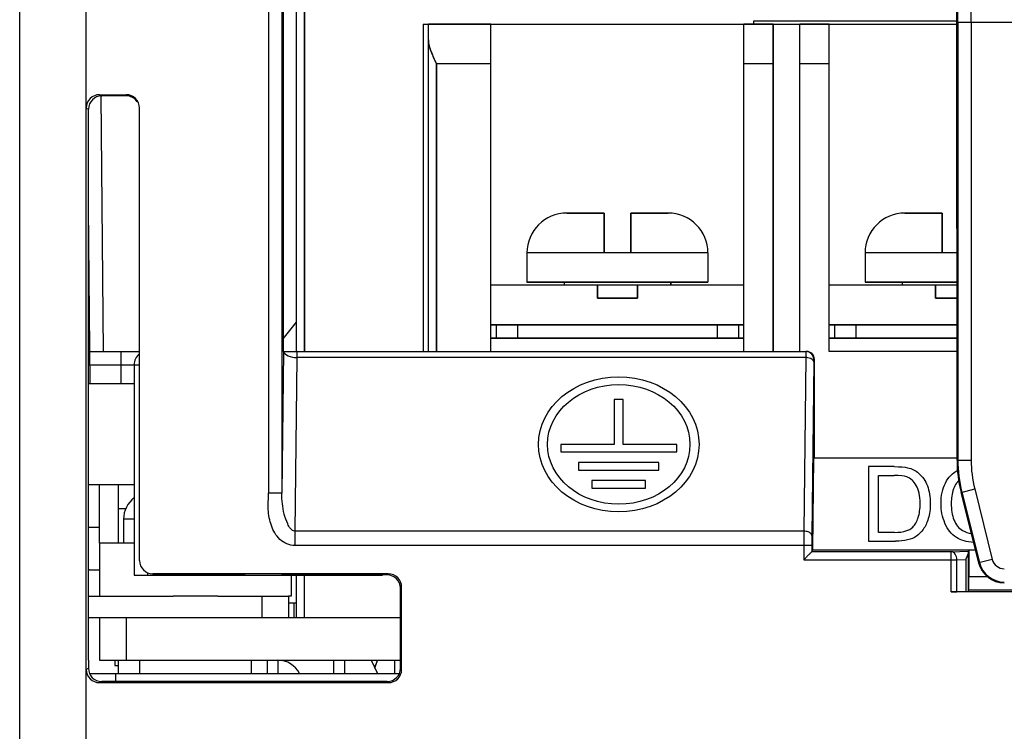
# Model space of a CAD drawing. Header units: millimetres. Extents: x 0 to 1105, y 0 to 772.
# Tile 9 of 50: x 113 to 150, y 335 to 362. Entities that reach past the tile are written whole.
import ezdxf

# ---------------------------------------------------------------- set-up
doc = ezdxf.new("R2010")
doc.units = ezdxf.units.MM
doc.header["$LTSCALE"] = 60.775
doc.layers.get('0').update_dxf_attribs({"linetype": 'CONTINUOUS'})
for name, color, linetype in [('03_ALL_AXES', 7, 'CONTINUOUS'), ('07_ALL_FEATURES', 7, 'CONTINUOUS'), ('3_ALL_AXES', 7, 'CONTINUOUS'), ('7_ALL_FEATURES', 7, 'CONTINUOUS')]:
    doc.layers.add(name, color=color, linetype=linetype)

msp = doc.modelspace()

# ---------------------------------------------------------------- linework, layer by layer
at = {"linetype": 'Continuous'}
for p, q in [((123.563, 349.669), (123.563, 365.169)), ((123.863, 349.669), (123.863, 365.169)), ((128.513, 349.669), (128.513, 361.969)), ((130.863, 361.969), (128.513, 361.969)), ((130.863, 349.669), (130.863, 361.969)), ((140.363, 349.669), (140.363, 361.969)), ((141.463, 361.969), (140.363, 361.969)), ((141.463, 361.969), (141.463, 349.669)), ((142.463, 349.669), (142.463, 361.969)), ((143.563, 361.969), (142.463, 361.969)), ((143.563, 349.669), (143.563, 361.969)), ((128.813, 349.669), (128.813, 360.469)), ((130.863, 360.469), (128.813, 360.469)), ((141.463, 360.469), (140.363, 360.469)), ((143.563, 360.469), (142.463, 360.469)), ((133.713, 354.869), (135.113, 354.869)), ((135.113, 353.369), (135.113, 354.869)), ((136.113, 354.869), (136.113, 353.369)), ((136.113, 354.869), (137.513, 354.869)), ((146.413, 354.869), (147.813, 354.869)), ((147.813, 353.369), (147.813, 354.869)), ((132.213, 353.369), (132.213, 352.269)), ((139.013, 353.369), (132.213, 353.369)), ((139.013, 353.369), (139.013, 352.269)), ((144.913, 353.369), (144.913, 352.269)), ((148.367, 353.369), (144.913, 353.369)), ((130.863, 352.169), (140.363, 352.169)), ((139.013, 352.269), (132.213, 352.269)), ((133.613, 352.269), (133.613, 352.169)), ((134.863, 352.169), (134.863, 351.669)), ((136.363, 352.169), (136.363, 351.669)), ((137.613, 352.169), (137.613, 352.269)), ((143.563, 352.169), (148.367, 352.169)), ((148.367, 352.269), (144.913, 352.269)), ((146.313, 352.269), (146.313, 352.169)), ((147.563, 352.169), (147.563, 351.669)), ((134.863, 351.669), (136.363, 351.669)), ((147.563, 351.669), (148.367, 351.669)), ((130.863, 350.669), (140.363, 350.669)), ((131.863, 350.669), (131.863, 350.169)), ((139.363, 350.669), (139.363, 350.169)), ((143.563, 350.669), (148.367, 350.669)), ((144.563, 350.669), (144.563, 350.169)), ((140.363, 350.169), (130.863, 350.169)), ((148.368, 350.169), (143.563, 350.169)), ((148.368, 349.669), (143.563, 349.669)), ((123.563, 339.669), (123.563, 341.269)), ((123.863, 339.669), (123.863, 341.269))]:
    msp.add_line(p, q, dxfattribs=at)
for centre, start, end in [((133.713, 353.369), 90, 180), ((137.513, 353.369), 0, 90), ((146.413, 353.369), 90, 180)]:
    msp.add_arc(centre, 1.5, start, end, dxfattribs=at)
msp.add_open_spline([(128.513, 361.369), (128.513, 361.334), (128.52, 361.262), (128.552, 361.115), (128.616, 360.926), (128.71, 360.699), (128.778, 360.546), (128.813, 360.469)], degree=3, knots=[0, 0, 0, 0, 0.110023, 0.226472, 0.474067, 0.734212, 1, 1, 1, 1], dxfattribs=at)
at = {"layer": '03_ALL_AXES', "linetype": 'Continuous'}
msp.add_line((123.463, 340.219), (123.463, 339.669), dxfattribs=at)
at = {"layer": '07_ALL_FEATURES', "linetype": 'Continuous'}
for p, q in [((115.663, 333.569), (115.663, 417.469)), ((113.163, 333.28), (113.163, 416.669)), ((148.369, 345.585), (148.362, 369.419)), ((123.061, 365.193), (123.063, 349.669)), ((123.563, 349.669), (123.563, 365.169)), ((123.863, 365.169), (123.863, 349.669)), ((122.507, 364.941), (122.507, 344.344)), ((123.007, 364.441), (123.007, 344.344)), ((140.738, 361.969), (140.738, 362.094)), ((140.738, 362.094), (148.364, 362.094)), ((128.313, 361.969), (128.313, 349.669)), ((128.313, 361.969), (148.364, 361.969)), ((128.513, 349.669), (128.513, 361.969)), ((130.863, 349.669), (130.863, 361.969)), ((140.363, 349.669), (140.363, 361.969)), ((141.463, 349.669), (141.463, 361.969)), ((142.463, 349.669), (142.463, 361.969)), ((143.563, 349.669), (143.563, 361.969)), ((148.398, 362.033), (148.398, 345.585)), ((148.398, 362.033), (153.328, 362.033)), ((148.898, 362.033), (148.898, 345.585)), ((128.813, 360.469), (128.813, 349.669)), ((130.863, 360.469), (128.813, 360.469)), ((141.463, 360.469), (140.363, 360.469)), ((143.563, 360.469), (142.463, 360.469)), ((116.163, 359.313), (116.249, 359.27)), ((116.163, 359.313), (117.163, 359.313)), ((116.213, 359.27), (116.297, 349.669)), ((117.163, 359.27), (116.249, 359.27)), ((117.163, 359.313), (117.163, 359.27)), ((115.663, 358.813), (115.749, 358.77)), ((115.749, 355.079), (115.749, 358.77)), ((117.663, 341.813), (117.663, 358.813)), ((115.807, 348.469), (115.749, 355.079)), ((115.75, 348.469), (115.75, 354.965)), ((135.113, 354.869), (133.713, 354.869)), ((135.113, 354.869), (135.113, 353.369)), ((136.113, 353.369), (136.113, 354.869)), ((137.513, 354.869), (136.113, 354.869)), ((147.813, 354.869), (146.413, 354.869)), ((147.813, 354.869), (147.813, 353.369)), ((132.213, 353.369), (132.213, 352.269)), ((139.013, 353.369), (132.213, 353.369)), ((139.013, 353.369), (139.013, 352.269)), ((144.913, 353.369), (144.913, 352.269)), ((148.367, 353.369), (144.913, 353.369)), ((130.863, 352.169), (140.363, 352.169)), ((132.213, 352.269), (139.013, 352.269)), ((133.613, 352.269), (133.613, 352.169)), ((134.863, 351.669), (134.863, 352.169)), ((136.363, 351.669), (136.363, 352.169)), ((137.613, 352.269), (137.613, 352.169)), ((143.563, 352.169), (148.367, 352.169)), ((144.913, 352.269), (148.367, 352.269)), ((146.313, 352.269), (146.313, 352.169)), ((147.563, 351.669), (147.563, 352.169)), ((136.363, 351.669), (134.863, 351.669)), ((148.367, 351.669), (147.563, 351.669)), ((123.063, 350.144), (123.563, 350.769)), ((140.363, 350.669), (130.863, 350.669)), ((131.063, 350.669), (131.063, 350.169)), ((140.163, 350.669), (140.163, 350.169)), ((148.367, 350.669), (143.563, 350.669)), ((143.763, 350.669), (143.763, 350.169)), ((130.863, 350.169), (140.363, 350.169)), ((143.563, 350.169), (148.368, 350.169)), ((115.797, 349.669), (117.663, 349.669)), ((116.963, 349.669), (116.963, 348.469)), ((123.067, 349.669), (123.007, 344.344)), ((123.063, 349.669), (142.688, 349.669)), ((148.368, 349.669), (143.563, 349.669)), ((115.801, 349.169), (117.463, 349.169)), ((117.463, 349.169), (117.463, 341.269)), ((123.567, 349.44), (123.494, 342.916)), ((142.685, 349.44), (123.567, 349.44)), ((142.685, 349.44), (142.613, 342.916)), ((142.985, 349.277), (142.913, 342.754)), ((143.013, 349.369), (142.988, 349.369)), ((143.013, 345.669), (143.013, 349.369)), ((115.747, 338.072), (115.75, 348.469)), ((115.75, 348.469), (117.463, 348.469)), ((135.493, 347.869), (135.493, 346.178)), ((135.833, 347.869), (135.493, 347.869)), ((135.833, 346.178), (135.833, 347.869)), ((133.483, 346.178), (133.483, 345.892)), ((135.493, 346.178), (133.483, 346.178)), ((137.843, 346.178), (135.833, 346.178)), ((137.843, 345.892), (137.843, 346.178)), ((133.483, 345.892), (137.843, 345.892)), ((134.153, 345.497), (134.153, 345.211)), ((137.173, 345.497), (134.153, 345.497)), ((137.173, 345.211), (137.173, 345.497)), ((142.946, 342.213), (142.996, 345.669)), ((142.996, 345.669), (148.369, 345.669)), ((148.369, 345.585), (148.898, 345.585)), ((134.153, 345.211), (137.173, 345.211)), ((145.049, 345.341), (145.049, 342.541)), ((146.013, 345.341), (145.049, 345.341)), ((115.749, 344.669), (117.463, 344.669)), ((116.863, 344.669), (116.863, 342.469)), ((134.658, 344.815), (134.658, 344.529)), ((136.668, 344.815), (134.658, 344.815)), ((136.668, 344.529), (136.668, 344.815)), ((145.419, 342.872), (145.419, 345.011)), ((145.419, 345.011), (146.008, 345.011)), ((134.658, 344.529), (136.668, 344.529)), ((148.518, 344.374), (149.031, 344.502)), ((149.181, 341.728), (148.518, 344.374)), ((148.546, 344.381), (149.208, 341.735)), ((149.031, 344.502), (149.693, 341.856)), ((116.863, 343.769), (117.147, 343.769)), ((115.748, 343.072), (116.163, 343.072)), ((123.494, 342.916), (123.494, 342.375)), ((142.613, 342.916), (123.494, 342.916)), ((146.017, 342.872), (145.419, 342.872)), ((145.049, 342.541), (146.059, 342.541)), ((142.911, 342.375), (123.494, 342.375)), ((142.611, 342.375), (142.611, 341.843)), ((142.911, 342.375), (142.911, 342.143)), ((142.946, 342.213), (142.911, 342.143)), ((148.15, 342.143), (142.911, 342.143)), ((142.946, 342.213), (149.059, 342.213)), ((148.15, 342.143), (148.789, 342.165)), ((148.15, 340.633), (148.15, 342.143)), ((148.789, 342.165), (148.813, 342.213)), ((148.813, 342.213), (148.813, 341.196)), ((142.611, 341.843), (148.36, 341.843)), ((148.36, 341.843), (148.694, 341.854)), ((148.36, 340.636), (148.36, 341.843)), ((148.694, 341.854), (148.694, 340.647)), ((148.784, 342.07), (148.784, 340.654)), ((149.693, 341.856), (149.181, 341.728)), ((115.789, 341.469), (116.163, 341.469)), ((117.463, 341.269), (126.79, 341.269)), ((117.963, 341.313), (117.963, 341.269)), ((118.163, 341.313), (118.163, 341.27)), ((127.007, 341.313), (118.163, 341.313)), ((121.636, 341.27), (118.163, 341.27)), ((121.636, 341.269), (121.636, 341.27)), ((122.99, 341.27), (122.99, 341.269)), ((126.964, 341.27), (122.99, 341.27)), ((127.007, 341.313), (126.964, 341.27)), ((149.523, 341.196), (148.813, 341.196)), ((127.507, 340.813), (127.464, 340.771)), ((127.465, 338.072), (127.464, 340.771)), ((127.507, 337.725), (127.507, 340.813)), ((153.576, 340.633), (148.15, 340.633)), ((148.694, 340.647), (148.36, 340.636)), ((148.784, 340.654), (148.805, 340.696)), ((152.921, 340.696), (148.805, 340.696)), ((123.263, 340.219), (123.563, 340.219)), ((115.747, 338.072), (115.746, 337.767)), ((116.734, 338.069), (116.737, 337.869)), ((116.863, 338.069), (116.863, 337.569)), ((117.663, 338.069), (117.663, 337.569)), ((121.863, 338.069), (121.863, 337.569)), ((122.463, 338.069), (122.463, 337.569)), ((122.863, 338.069), (122.863, 337.569)), ((125.363, 338.069), (125.363, 337.569)), ((126.363, 338.069), (126.585, 337.597)), ((126.6, 338.072), (126.495, 337.789)), ((126.501, 337.774), (126.6, 338.072)), ((127.465, 337.767), (127.465, 338.072)), ((115.663, 337.725), (115.746, 337.767)), ((116.737, 337.869), (116.863, 337.869)), ((127.507, 337.725), (127.465, 337.767)), ((115.786, 337.569), (127.425, 337.569)), ((116.163, 337.226), (116.244, 337.266)), ((126.966, 337.266), (116.244, 337.266)), ((116.763, 337.569), (116.763, 337.266)), ((127.007, 337.226), (126.966, 337.266)), ((116.163, 337.226), (127.007, 337.226))]:
    msp.add_line(p, q, dxfattribs=at)
for centre, radius, start, end in [((133.713, 353.369), 1.5, 90, 180), ((137.513, 353.369), 1.5, 0, 90), ((146.413, 353.369), 1.5, 90, 180), ((131.063, 349.869), 0.8, 90, 104.4892), ((140.163, 349.869), 0.8, 75.5108, 90), ((143.763, 349.869), 0.8, 90, 104.4892), ((117.963, 349.169), 0.5, 127.0554, 180), ((142.681, 348.898), 0.542, 81.3828, 89.5436), ((153.363, 345.585), 4.965, 180, 194.0362), ((153.363, 345.585), 4.465, 180, 194.0362), ((148.993, 344.27), 0.789, 135.7454, 144.6682), ((209.954, 342.411), 67.343, 179.57046, 180.03055), ((175.911, 342.401), 33, 179.3864, 180.0436), ((150.144, 341.969), 0.965, 194.0362, 270), ((150.144, 341.969), 0.465, 194.0362, 270), ((115.789, 340.969), 0.5, 90, 94.7563), ((122.863, 337.169), 0.9, 26.4013, 90), ((126.313, 337.469), 0.3, 19.4874, 25.1222)]:
    msp.add_arc(centre, radius, start, end, dxfattribs=at)
for centre, major_axis, ratio, start_param, end_param in [((116.163, 358.813), (0.448, -0.224), 0.999239, 2.034627, 3.604814), ((116.249, 358.77), (0.422, -0.27), 0.999128, 2.140232, 3.710419), ((117.163, 358.813), (0, 0.5), 0.999848, -1.570796, 0), ((117.163, 358.77), (0, 0.5), 0.999756, -0.981349, 0), ((142.713, 349.369), (0.277, 0.115), 0.999785, -0.392594, 1.17805), ((153.363, 345.586), (0, 4.994), 1, -4.712084, -4.467115), ((148.789, 341.865), (0, 0.3), 0.024877, 0.049805, 0.819035), ((118.163, 341.813), (0, -0.5), 0.999848, -1.570796, 0), ((150.144, 341.969), (0, 0.993), 1, -4.467115, -3.141593), ((126.964, 340.77), (0.462, 0.191), 0.999785, -0.392471, 1.178021), ((127.007, 340.813), (0.354, 0.354), 0.999695, -0.785246, 0.785246), ((148.804, 341.196), (0, 0.5), 0.017455, -3.106686, -1.570796), ((148.15, 340.643), (0.3, 0), 0.034921, -1.570796, -0.794125), ((148.484, 340.655), (0.3, 0), 0.034921, -0.794125, -0.017453), ((116.163, 337.726), (0.448, 0.224), 0.999239, 2.678371, 4.248559), ((116.246, 337.767), (0.296, 0.405), 0.995589, -4.081934, -2.511747), ((126.965, 337.767), (-0.21, 0.455), 0.997233, -3.572627, -2.002135), ((127.007, 337.726), (-0.354, 0.354), 0.999695, -3.926839, -2.356347)]:
    msp.add_ellipse(centre, major_axis=major_axis, ratio=ratio, start_param=start_param, end_param=end_param, dxfattribs=at)
for major_axis in [(3.015, 0), (2.675, 0)]:
    msp.add_ellipse((135.663, 346.178), major_axis=major_axis, ratio=0.841178, dxfattribs=at)
for points, knots in [([(148.898, 362.033), (148.898, 362.237), (148.896, 362.56), (148.895, 362.882), (148.891, 363.001)], [0, 0, 0, 0, 0.632428, 1, 1, 1, 1]), ([(148.398, 362.033), (148.398, 362.135), (148.396, 362.296), (148.396, 362.458), (148.391, 362.517)], [0, 0, 0, 0, 0.632458, 1, 1, 1, 1]), ([(128.813, 360.469), (128.745, 360.622), (128.643, 360.846), (128.541, 361.147), (128.513, 361.297), (128.513, 361.369)], [0, 0, 0, 0, 0.526138, 0.773846, 1, 1, 1, 1]), ([(123.074, 349.669), (123.097, 349.594), (123.271, 349.468), (123.457, 349.44), (123.567, 349.44)], [0, 0, 0, 0, 0.416719, 1, 1, 1, 1]), ([(123.582, 349.669), (123.576, 349.669), (123.579, 349.637), (123.57, 349.603), (123.57, 349.526), (123.568, 349.471), (123.567, 349.44)], [0, 0, 0, 0, 0.069934, 0.268609, 0.585076, 1, 1, 1, 1]), ([(142.688, 349.669), (142.683, 349.669), (142.693, 349.636), (142.682, 349.603), (142.687, 349.526), (142.685, 349.471), (142.685, 349.44)], [0, 0, 0, 0, 0.067611, 0.266049, 0.583469, 1, 1, 1, 1]), ([(117.463, 349.169), (117.463, 349.165), (117.491, 349.173), (117.52, 349.164), (117.587, 349.168), (117.634, 349.166), (117.662, 349.166)], [0, 0, 0, 0, 0.06716, 0.264111, 0.580828, 1, 1, 1, 1]), ([(142.985, 349.277), (142.985, 349.295), (142.948, 349.389), (142.838, 349.422), (142.762, 349.433)], [0, 0, 0, 0, 0.19027, 1, 1, 1, 1]), ([(142.988, 349.369), (142.986, 349.369), (142.989, 349.356), (142.985, 349.343), (142.986, 349.312), (142.985, 349.29), (142.985, 349.277)], [0, 0, 0, 0, 0.068109, 0.266541, 0.583789, 1, 1, 1, 1]), ([(123.494, 342.375), (123.392, 342.375), (123.185, 342.42), (122.928, 342.598), (122.737, 342.843), (122.564, 343.216), (122.476, 343.73), (122.507, 344.139), (122.507, 344.344)], [0, 0, 0, 0, 0.124681, 0.2495, 0.374523, 0.499663, 0.749471, 1, 1, 1, 1]), ([(123.007, 344.344), (123.005, 344.348), (122.988, 344.342), (122.962, 344.345), (122.914, 344.343), (122.825, 344.345), (122.687, 344.344), (122.57, 344.343), (122.507, 344.344)], [0, 0, 0, 0, 0.022264, 0.081155, 0.174674, 0.299052, 0.62133, 1, 1, 1, 1]), ([(123.494, 342.916), (123.43, 342.915), (123.317, 343.018), (123.198, 343.242), (123.091, 343.559), (123.019, 343.947), (123.006, 344.212), (123.007, 344.345)], [0, 0, 0, 0, 0.122471, 0.246662, 0.496339, 0.748491, 1, 1, 1, 1]), ([(142.913, 342.754), (142.912, 342.776), (142.882, 342.841), (142.768, 342.9), (142.669, 342.916), (142.613, 342.916)], [0, 0, 0, 0, 0.180427, 0.541745, 1, 1, 1, 1]), ([(142.911, 342.143), (142.904, 342.128), (142.858, 342.097), (142.797, 342.026), (142.706, 341.939), (142.644, 341.876), (142.611, 341.843)], [0, 0, 0, 0, 0.117936, 0.36786, 0.674242, 1, 1, 1, 1]), ([(148.36, 341.843), (148.359, 341.916), (148.329, 342.05), (148.208, 342.141), (148.15, 342.143)], [0, 0, 0, 0, 0.559235, 1, 1, 1, 1]), ([(148.694, 341.854), (148.707, 341.873), (148.748, 341.939), (148.782, 342.014), (148.784, 342.07)], [0, 0, 0, 0, 0.285593, 1, 1, 1, 1])]:
    msp.add_open_spline(points, degree=3, knots=knots, dxfattribs=at)
for points in [[(142.766, 349.659), (142.74, 349.666), (142.714, 349.669), (142.688, 349.669)], [(142.948, 349.519), (142.91, 349.586), (142.84, 349.639), (142.766, 349.659)], [(142.988, 349.369), (142.988, 349.421), (142.974, 349.474), (142.948, 349.519)], [(146.013, 345.341), (146.231, 345.341), (146.397, 345.328), (146.512, 345.301)], [(146.512, 345.301), (146.672, 345.263), (146.808, 345.196), (146.922, 345.1)], [(146.922, 345.1), (147.07, 344.974), (147.18, 344.816), (147.253, 344.621)], [(147.933, 344.724), (148.044, 344.942), (148.202, 345.106), (148.408, 345.219)], [(146.487, 344.953), (146.388, 344.992), (146.227, 345.011), (146.008, 345.011)], [(146.837, 344.636), (146.741, 344.793), (146.625, 344.9), (146.487, 344.953)], [(147.767, 343.962), (147.767, 344.252), (147.822, 344.506), (147.933, 344.724)], [(148.349, 344.726), (148.301, 344.659), (148.264, 344.584), (148.236, 344.501)], [(146.982, 343.962), (146.982, 344.254), (146.932, 344.48), (146.837, 344.636)], [(147.253, 344.621), (147.326, 344.426), (147.364, 344.205), (147.364, 343.956)], [(148.236, 344.501), (148.177, 344.327), (148.149, 344.147), (148.149, 343.964)], [(146.907, 343.422), (146.957, 343.571), (146.982, 343.75), (146.982, 343.962)], [(147.364, 343.956), (147.364, 343.742), (147.339, 343.555), (147.289, 343.391)], [(147.914, 343.212), (147.814, 343.445), (147.767, 343.695), (147.767, 343.962)], [(148.149, 343.964), (148.149, 343.725), (148.183, 343.517), (148.252, 343.339)], [(146.703, 343.068), (146.791, 343.156), (146.858, 343.273), (146.907, 343.422)], [(147.289, 343.391), (147.24, 343.227), (147.175, 343.089), (147.098, 342.983)], [(148.345, 342.677), (148.156, 342.799), (148.013, 342.978), (147.914, 343.212)], [(148.252, 343.339), (148.321, 343.162), (148.429, 343.03), (148.576, 342.942)], [(146.017, 342.872), (146.201, 342.872), (146.346, 342.889), (146.451, 342.923)], [(146.451, 342.923), (146.556, 342.957), (146.64, 343.005), (146.703, 343.068)], [(147.098, 342.983), (147.02, 342.875), (146.934, 342.789), (146.842, 342.728)], [(148.576, 342.942), (148.68, 342.88), (148.79, 342.839), (148.906, 342.821)], [(146.508, 342.588), (146.378, 342.556), (146.227, 342.541), (146.059, 342.541)], [(146.842, 342.728), (146.751, 342.667), (146.638, 342.619), (146.508, 342.588)], [(148.989, 342.495), (148.729, 342.507), (148.514, 342.567), (148.345, 342.677)]]:
    msp.add_open_spline(points, degree=3, dxfattribs=at)
at = {"layer": '3_ALL_AXES', "linetype": 'Continuous'}
for p, q in [((117.063, 343.369), (117.063, 342.469)), ((116.163, 342.469), (116.163, 340.469)), ((117.463, 342.469), (116.163, 342.469)), ((123.363, 341.269), (123.363, 340.469)), ((120.6, 340.469), (118.926, 340.469)), ((123.363, 340.469), (123.263, 340.469)), ((124.943, 338.069), (124.943, 337.569)), ((127.243, 338.069), (127.243, 337.569))]:
    msp.add_line(p, q, dxfattribs=at)
msp.add_arc((118.063, 343.369), 1, 126.9206, 180, dxfattribs=at)
at = {"layer": '7_ALL_FEATURES', "linetype": 'Continuous'}
for p, q in [((116.163, 342.469), (116.163, 344.669)), ((117.463, 343.369), (117.063, 343.369)), ((115.748, 340.469), (118.926, 340.469)), ((120.6, 340.469), (123.263, 340.469)), ((122.263, 340.469), (122.263, 339.669)), ((123.263, 340.469), (123.263, 339.669)), ((115.747, 339.669), (127.465, 339.669)), ((116.163, 339.669), (116.163, 338.069)), ((117.163, 339.669), (117.163, 338.069)), ((116.163, 338.069), (127.465, 338.069))]:
    msp.add_line(p, q, dxfattribs=at)

doc.saveas('drawing.dxf')
